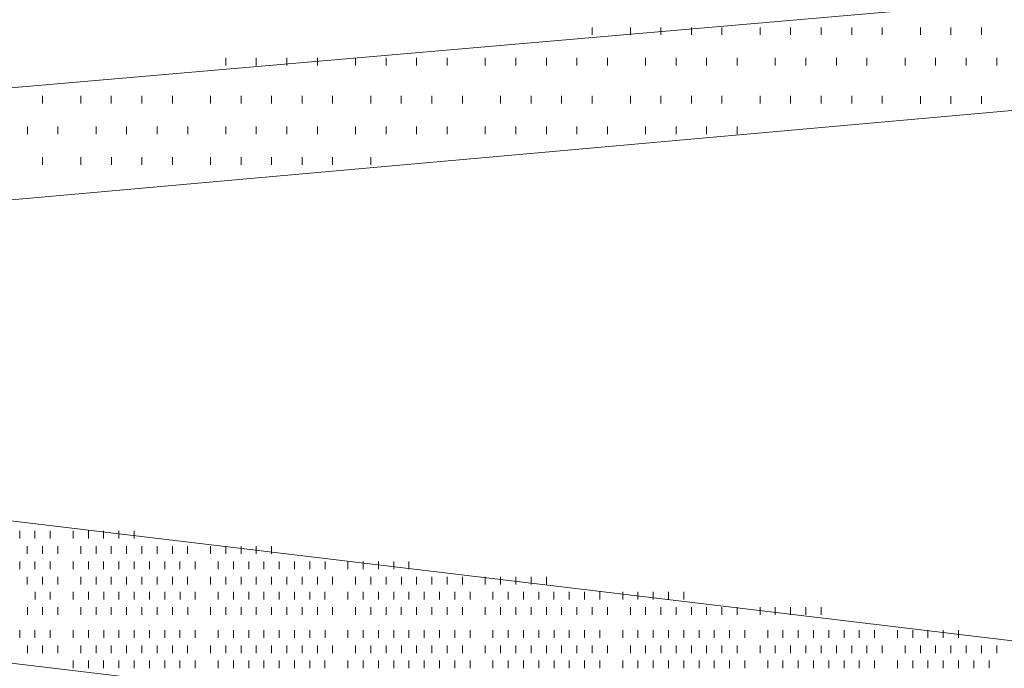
# Model space of a CAD drawing. Extents: x 309 to 1068, y 854 to 1368.
# Tile 66 of 82: x 497.63 to 506.48, y 1014.11 to 1019.94. Entities that reach past the tile are written whole.
import ezdxf

# ---------------------------------------------------------------- set-up
doc = ezdxf.new("R2010")
doc.units = 0
doc.layers.add('PDF_Geometry', color=7, linetype='CONTINUOUS', true_color=0xffffff)

msp = doc.modelspace()

# ---------------------------------------------------------------- linework, layer by layer
at = {"layer": 'PDF_Geometry', "color": 0, "lineweight": 15}
for points in [[(482.324434, 1017.267448), (482.530215, 1017.47276), (482.804434, 1017.67901), (483.147559, 1017.816354), (483.490684, 1017.953698), (483.902715, 1018.091042), (484.314277, 1018.228385), (484.794746, 1018.228385), (509.362402, 1020.355104), (509.637091, 1020.42401), (509.911777, 1020.492917), (510.185996, 1020.561354), (510.391776, 1020.629792), (510.598028, 1020.767135), (510.803809, 1020.90401), (510.872246, 1021.041823), (510.940684, 1021.179167), (511.009589, 1021.31651), (510.940684, 1021.453385), (510.872246, 1021.590729), (510.734903, 1021.659635), (510.598028, 1021.79651), (510.391776, 1021.865417), (510.117558, 1021.865417)], [(515.675964, 1019.943913), (491.108309, 1017.747819), (490.833621, 1017.747819), (490.559402, 1017.679382), (490.284715, 1017.610476), (490.078465, 1017.473132), (489.873152, 1017.405163), (489.667371, 1017.267351), (489.598465, 1017.130007), (489.529559, 1016.992663), (489.461121, 1016.855788), (489.529559, 1016.718444), (489.598465, 1016.581101), (489.735809, 1016.512663), (489.873152, 1016.374851), (490.078465, 1016.306882), (490.353152, 1016.306882)], [(490.284849, 1016.306693), (508.607818, 1014.1106)], [(483.628088, 1015.826226), (501.951056, 1013.630132), (502.156837, 1013.630132), (502.36262, 1013.561226), (502.499963, 1013.492788), (502.637307, 1013.355913), (502.705744, 1013.218101), (502.77465, 1013.081694), (502.77465, 1012.943882), (502.637307, 1012.807007), (502.568869, 1012.669194), (502.36262, 1012.532319), (502.156837, 1012.463413), (501.951056, 1012.326069), (501.67637, 1012.258101), (501.402151, 1012.188726), (501.127462, 1012.188726), (476.559807, 1010.061538)]]:
    msp.add_lwpolyline(points, dxfattribs=at)
at = {"layer": 'PDF_Geometry', "color": 252, "lineweight": 9}
for points in [[(502.774228, 1019.806618), (502.774228, 1019.875055)], [(503.117823, 1019.806618), (503.117823, 1019.875055)], [(503.392509, 1019.806618), (503.392509, 1019.875055)], [(503.666728, 1019.806618), (503.666728, 1019.875055)], [(503.941416, 1019.806618), (503.941416, 1019.875055)], [(504.284541, 1019.806618), (504.284541, 1019.875055)], [(504.55876, 1019.806618), (504.55876, 1019.875055)], [(504.833447, 1019.806618), (504.833447, 1019.875055)], [(505.108135, 1019.806618), (505.108135, 1019.875055)], [(505.382353, 1019.806618), (505.382353, 1019.875055)], [(505.725478, 1019.806618), (505.725478, 1019.875055)], [(506.000166, 1019.806618), (506.000166, 1019.875055)], [(506.274385, 1019.806618), (506.274385, 1019.875055)], [(499.480791, 1019.53193), (499.480791, 1019.600837)], [(499.755009, 1019.53193), (499.755009, 1019.600837)], [(500.029697, 1019.53193), (500.029697, 1019.600837)], [(500.304385, 1019.53193), (500.304385, 1019.600837)], [(500.647041, 1019.53193), (500.647041, 1019.600837)], [(500.921728, 1019.53193), (500.921728, 1019.600837)], [(501.196416, 1019.53193), (501.196416, 1019.600837)], [(501.470635, 1019.53193), (501.470635, 1019.600837)], [(501.813759, 1019.53193), (501.813759, 1019.600837)], [(502.087978, 1019.53193), (502.087978, 1019.600837)], [(502.362666, 1019.53193), (502.362666, 1019.600837)], [(502.637353, 1019.53193), (502.637353, 1019.600837)], [(502.912041, 1019.53193), (502.912041, 1019.600837)], [(503.254698, 1019.53193), (503.254698, 1019.600837)], [(503.529385, 1019.53193), (503.529385, 1019.600837)], [(503.803603, 1019.53193), (503.803603, 1019.600837)], [(504.078291, 1019.53193), (504.078291, 1019.600837)], [(504.421416, 1019.53193), (504.421416, 1019.600837)], [(504.696103, 1019.53193), (504.696103, 1019.600837)], [(504.970322, 1019.53193), (504.970322, 1019.600837)], [(505.24501, 1019.53193), (505.24501, 1019.600837)], [(505.588135, 1019.53193), (505.588135, 1019.600837)], [(505.862353, 1019.53193), (505.862353, 1019.600837)], [(506.137041, 1019.53193), (506.137041, 1019.600837)], [(506.411728, 1019.53193), (506.411728, 1019.600837)], [(497.833603, 1019.188805), (497.833603, 1019.257712)], [(498.176728, 1019.188805), (498.176728, 1019.257712)], [(498.450947, 1019.188805), (498.450947, 1019.257712)], [(498.725635, 1019.188805), (498.725635, 1019.257712)], [(498.999853, 1019.188805), (498.999853, 1019.257712)], [(499.342978, 1019.188805), (499.342978, 1019.257712)], [(499.617666, 1019.188805), (499.617666, 1019.257712)], [(499.892353, 1019.188805), (499.892353, 1019.257712)], [(500.166572, 1019.188805), (500.166572, 1019.257712)], [(500.44126, 1019.188805), (500.44126, 1019.257712)], [(500.784385, 1019.188805), (500.784385, 1019.257712)], [(501.058603, 1019.188805), (501.058603, 1019.257712)], [(501.333291, 1019.188805), (501.333291, 1019.257712)], [(501.607978, 1019.188805), (501.607978, 1019.257712)], [(501.951104, 1019.188805), (501.951104, 1019.257712)], [(502.225791, 1019.188805), (502.225791, 1019.257712)], [(502.50001, 1019.188805), (502.50001, 1019.257712)], [(502.774228, 1019.188805), (502.774228, 1019.257712)], [(503.117823, 1019.188805), (503.117823, 1019.257712)], [(503.392509, 1019.188805), (503.392509, 1019.257712)], [(503.666728, 1019.188805), (503.666728, 1019.257712)], [(503.941416, 1019.188805), (503.941416, 1019.257712)], [(504.284541, 1019.188805), (504.284541, 1019.257712)], [(504.55876, 1019.188805), (504.55876, 1019.257712)], [(504.833447, 1019.188805), (504.833447, 1019.257712)], [(505.108135, 1019.188805), (505.108135, 1019.257712)], [(505.382353, 1019.188805), (505.382353, 1019.257712)], [(505.725532, 1019.188659), (505.725532, 1019.257565)], [(506.00022, 1019.188659), (506.00022, 1019.257565)], [(506.274439, 1019.188659), (506.274439, 1019.257565)], [(497.696314, 1018.91444), (497.696314, 1018.982878)], [(497.971002, 1018.91444), (497.971002, 1018.982878)], [(498.314126, 1018.91444), (498.314126, 1018.982878)], [(498.588345, 1018.91444), (498.588345, 1018.982878)], [(498.863032, 1018.91444), (498.863032, 1018.982878)], [(499.13772, 1018.91444), (499.13772, 1018.982878)], [(499.480845, 1018.91444), (499.480845, 1018.982878)], [(499.755064, 1018.91444), (499.755064, 1018.982878)], [(500.029751, 1018.91444), (500.029751, 1018.982878)], [(500.30397, 1018.91444), (500.30397, 1018.982878)], [(500.647095, 1018.91444), (500.647095, 1018.982878)], [(500.921782, 1018.91444), (500.921782, 1018.982878)], [(501.19647, 1018.91444), (501.19647, 1018.982878)], [(501.470689, 1018.91444), (501.470689, 1018.982878)], [(501.813814, 1018.91444), (501.813814, 1018.982878)], [(502.088032, 1018.91444), (502.088032, 1018.982878)], [(502.36272, 1018.91444), (502.36272, 1018.982878)], [(502.637407, 1018.91444), (502.637407, 1018.982878)], [(502.912095, 1018.91444), (502.912095, 1018.982878)], [(503.254751, 1018.91444), (503.254751, 1018.982878)], [(503.529439, 1018.91444), (503.529439, 1018.982878)], [(503.803657, 1018.91444), (503.803657, 1018.982878)], [(504.078345, 1018.91444), (504.078345, 1018.982878)], [(497.833189, 1018.639753), (497.833189, 1018.70819)], [(498.176782, 1018.639753), (498.176782, 1018.70819)], [(498.45147, 1018.639753), (498.45147, 1018.70819)], [(498.725689, 1018.639753), (498.725689, 1018.70819)], [(498.999907, 1018.639753), (498.999907, 1018.70819)], [(499.343501, 1018.639753), (499.343501, 1018.70819)], [(499.61772, 1018.639753), (499.61772, 1018.70819)], [(499.892407, 1018.639753), (499.892407, 1018.70819)], [(500.167095, 1018.639753), (500.167095, 1018.70819)], [(500.441314, 1018.639753), (500.441314, 1018.70819)], [(500.784439, 1018.639753), (500.784439, 1018.70819)], [(497.627634, 1015.277183), (497.627634, 1015.345621)], [(497.764978, 1015.277183), (497.764978, 1015.345621)], [(497.902322, 1015.277183), (497.902322, 1015.345621)], [(498.108103, 1015.277183), (498.108103, 1015.345621)], [(498.245447, 1015.277183), (498.245447, 1015.345621)], [(498.382322, 1015.277183), (498.382322, 1015.345621)], [(498.519665, 1015.277183), (498.519665, 1015.345621)], [(498.657009, 1015.277183), (498.657009, 1015.345621)], [(497.696072, 1015.140308), (497.696072, 1015.208746)], [(497.833415, 1015.140308), (497.833415, 1015.208746)], [(497.970759, 1015.140308), (497.970759, 1015.208746)], [(498.17654, 1015.140308), (498.17654, 1015.208746)], [(498.313884, 1015.140308), (498.313884, 1015.208746)], [(498.451228, 1015.140308), (498.451228, 1015.208746)], [(498.588572, 1015.140308), (498.588572, 1015.208746)], [(498.725447, 1015.140308), (498.725447, 1015.208746)], [(498.86279, 1015.140308), (498.86279, 1015.208746)], [(499.000134, 1015.140308), (499.000134, 1015.208746)], [(499.137478, 1015.140308), (499.137478, 1015.208746)], [(499.343259, 1015.140308), (499.343259, 1015.208746)], [(499.480603, 1015.140308), (499.480603, 1015.208746)], [(499.617947, 1015.140308), (499.617947, 1015.208746)], [(499.754822, 1015.140308), (499.754822, 1015.208746)], [(499.892165, 1015.140308), (499.892165, 1015.208746)], [(497.627634, 1015.002968), (497.627634, 1015.071406)], [(497.764978, 1015.002968), (497.764978, 1015.071406)], [(497.902322, 1015.002968), (497.902322, 1015.071406)], [(498.108103, 1015.002968), (498.108103, 1015.071406)], [(498.245447, 1015.002968), (498.245447, 1015.071406)], [(498.382322, 1015.002968), (498.382322, 1015.071406)], [(498.519665, 1015.002968), (498.519665, 1015.071406)], [(498.657009, 1015.002968), (498.657009, 1015.071406)], [(498.794353, 1015.002968), (498.794353, 1015.071406)], [(498.931697, 1015.002968), (498.931697, 1015.071406)], [(499.068572, 1015.002968), (499.068572, 1015.071406)], [(499.206384, 1015.002968), (499.206384, 1015.071406)], [(499.411697, 1015.002968), (499.411697, 1015.071406)], [(499.54904, 1015.002968), (499.54904, 1015.071406)], [(499.686384, 1015.002968), (499.686384, 1015.071406)], [(499.823728, 1015.002968), (499.823728, 1015.071406)], [(499.961072, 1015.002968), (499.961072, 1015.071406)], [(500.097947, 1015.002968), (500.097947, 1015.071406)], [(500.23529, 1015.002968), (500.23529, 1015.071406)], [(500.372634, 1015.002968), (500.372634, 1015.071406)], [(500.578415, 1015.002968), (500.578415, 1015.071406)], [(500.715759, 1015.002968), (500.715759, 1015.071406)], [(500.853103, 1015.002968), (500.853103, 1015.071406)], [(500.990447, 1015.002968), (500.990447, 1015.071406)], [(501.127322, 1015.002968), (501.127322, 1015.071406)], [(497.696072, 1014.865625), (497.696072, 1014.934062)], [(497.833415, 1014.865625), (497.833415, 1014.934062)], [(497.970759, 1014.865625), (497.970759, 1014.934062)], [(498.17654, 1014.865625), (498.17654, 1014.934062)], [(498.313884, 1014.865625), (498.313884, 1014.934062)], [(498.451228, 1014.865625), (498.451228, 1014.934062)], [(498.588572, 1014.865625), (498.588572, 1014.934062)], [(498.725447, 1014.865625), (498.725447, 1014.934062)], [(498.86279, 1014.865625), (498.86279, 1014.934062)], [(499.000134, 1014.865625), (499.000134, 1014.934062)], [(499.137478, 1014.865625), (499.137478, 1014.934062)], [(499.343259, 1014.865625), (499.343259, 1014.934062)], [(499.480603, 1014.865625), (499.480603, 1014.934062)], [(499.617947, 1014.865625), (499.617947, 1014.934062)], [(499.754822, 1014.865625), (499.754822, 1014.934062)], [(499.892165, 1014.865625), (499.892165, 1014.934062)], [(500.029509, 1014.865625), (500.029509, 1014.934062)], [(500.166853, 1014.865625), (500.166853, 1014.934062)], [(500.304197, 1014.865625), (500.304197, 1014.934062)], [(500.441072, 1014.865625), (500.441072, 1014.934062)], [(500.647322, 1014.865625), (500.647322, 1014.934062)], [(500.784197, 1014.865625), (500.784197, 1014.934062)], [(500.922009, 1014.865625), (500.922009, 1014.934062)], [(501.058884, 1014.865625), (501.058884, 1014.934062)], [(501.196228, 1014.865625), (501.196228, 1014.934062)], [(501.333572, 1014.865625), (501.333572, 1014.934062)], [(501.470447, 1014.865625), (501.470447, 1014.934062)], [(501.60779, 1014.865625), (501.60779, 1014.934062)], [(501.813572, 1014.865625), (501.813572, 1014.934062)], [(501.950915, 1014.865625), (501.950915, 1014.934062)], [(502.088259, 1014.865625), (502.088259, 1014.934062)], [(502.225603, 1014.865625), (502.225603, 1014.934062)], [(502.362947, 1014.865625), (502.362947, 1014.934062)], [(497.765207, 1014.728181), (497.765207, 1014.797088)], [(497.902082, 1014.728181), (497.902082, 1014.797088)], [(498.107863, 1014.728181), (498.107863, 1014.797088)], [(498.245207, 1014.728181), (498.245207, 1014.797088)], [(498.382551, 1014.728181), (498.382551, 1014.797088)], [(498.519894, 1014.728181), (498.519894, 1014.797088)], [(498.656769, 1014.728181), (498.656769, 1014.797088)], [(498.794582, 1014.728181), (498.794582, 1014.797088)], [(498.931457, 1014.728181), (498.931457, 1014.797088)], [(499.068801, 1014.728181), (499.068801, 1014.797088)], [(499.206144, 1014.728181), (499.206144, 1014.797088)], [(499.411926, 1014.728181), (499.411926, 1014.797088)], [(499.548801, 1014.728181), (499.548801, 1014.797088)], [(499.686613, 1014.728181), (499.686613, 1014.797088)], [(499.823488, 1014.728181), (499.823488, 1014.797088)], [(499.960832, 1014.728181), (499.960832, 1014.797088)], [(500.098176, 1014.728181), (500.098176, 1014.797088)], [(500.235519, 1014.728181), (500.235519, 1014.797088)], [(500.372394, 1014.728181), (500.372394, 1014.797088)], [(500.578644, 1014.728181), (500.578644, 1014.797088)], [(500.715519, 1014.728181), (500.715519, 1014.797088)], [(500.853332, 1014.728181), (500.853332, 1014.797088)], [(500.990207, 1014.728181), (500.990207, 1014.797088)], [(501.127551, 1014.728181), (501.127551, 1014.797088)], [(501.264426, 1014.728181), (501.264426, 1014.797088)], [(501.402238, 1014.728181), (501.402238, 1014.797088)], [(501.539113, 1014.728181), (501.539113, 1014.797088)], [(501.676457, 1014.728181), (501.676457, 1014.797088)], [(501.882238, 1014.728181), (501.882238, 1014.797088)], [(502.019582, 1014.728181), (502.019582, 1014.797088)], [(502.156926, 1014.728181), (502.156926, 1014.797088)], [(502.294269, 1014.728181), (502.294269, 1014.797088)], [(502.431144, 1014.728181), (502.431144, 1014.797088)], [(502.568957, 1014.728181), (502.568957, 1014.797088)], [(502.705832, 1014.728181), (502.705832, 1014.797088)], [(502.843176, 1014.728181), (502.843176, 1014.797088)], [(503.048957, 1014.728181), (503.048957, 1014.797088)], [(503.186301, 1014.728181), (503.186301, 1014.797088)], [(503.323176, 1014.728181), (503.323176, 1014.797088)], [(503.460988, 1014.728181), (503.460988, 1014.797088)], [(503.597863, 1014.728181), (503.597863, 1014.797088)], [(497.696301, 1014.591306), (497.696301, 1014.659744)], [(497.833176, 1014.591306), (497.833176, 1014.659744)], [(497.970988, 1014.591306), (497.970988, 1014.659744)], [(498.176301, 1014.591306), (498.176301, 1014.659744)], [(498.314113, 1014.591306), (498.314113, 1014.659744)], [(498.450988, 1014.591306), (498.450988, 1014.659744)], [(498.588332, 1014.591306), (498.588332, 1014.659744)], [(498.725676, 1014.591306), (498.725676, 1014.659744)], [(498.863019, 1014.591306), (498.863019, 1014.659744)], [(498.999894, 1014.591306), (498.999894, 1014.659744)], [(499.137707, 1014.591306), (499.137707, 1014.659744)], [(499.343019, 1014.591306), (499.343019, 1014.659744)], [(499.480832, 1014.591306), (499.480832, 1014.659744)], [(499.617707, 1014.591306), (499.617707, 1014.659744)], [(499.755051, 1014.591306), (499.755051, 1014.659744)], [(499.891926, 1014.591306), (499.891926, 1014.659744)], [(500.029738, 1014.591306), (500.029738, 1014.659744)], [(500.166613, 1014.591306), (500.166613, 1014.659744)], [(500.303957, 1014.591306), (500.303957, 1014.659744)], [(500.441301, 1014.591306), (500.441301, 1014.659744)], [(500.647082, 1014.591306), (500.647082, 1014.659744)], [(500.784426, 1014.591306), (500.784426, 1014.659744)], [(500.921769, 1014.591306), (500.921769, 1014.659744)], [(501.058644, 1014.591306), (501.058644, 1014.659744)], [(501.196457, 1014.591306), (501.196457, 1014.659744)], [(501.333332, 1014.591306), (501.333332, 1014.659744)], [(501.470676, 1014.591306), (501.470676, 1014.659744)], [(501.607551, 1014.591306), (501.607551, 1014.659744)], [(501.813801, 1014.591306), (501.813801, 1014.659744)], [(501.951144, 1014.591306), (501.951144, 1014.659744)], [(502.088019, 1014.591306), (502.088019, 1014.659744)], [(502.225832, 1014.591306), (502.225832, 1014.659744)], [(502.362707, 1014.591306), (502.362707, 1014.659744)], [(502.500051, 1014.591306), (502.500051, 1014.659744)], [(502.637394, 1014.591306), (502.637394, 1014.659744)], [(502.774269, 1014.591306), (502.774269, 1014.659744)], [(502.912082, 1014.591306), (502.912082, 1014.659744)], [(503.117863, 1014.591306), (503.117863, 1014.659744)], [(503.254738, 1014.591306), (503.254738, 1014.659744)], [(503.392082, 1014.591306), (503.392082, 1014.659744)], [(503.529425, 1014.591306), (503.529425, 1014.659744)], [(503.666769, 1014.591306), (503.666769, 1014.659744)], [(503.803644, 1014.591306), (503.803644, 1014.659744)], [(503.941457, 1014.591306), (503.941457, 1014.659744)], [(504.078332, 1014.591306), (504.078332, 1014.659744)], [(504.284582, 1014.591306), (504.284582, 1014.659744)], [(504.421457, 1014.591306), (504.421457, 1014.659744)], [(504.558801, 1014.591306), (504.558801, 1014.659744)], [(504.695676, 1014.591306), (504.695676, 1014.659744)], [(504.833489, 1014.591306), (504.833489, 1014.659744)], [(497.627821, 1014.385016), (497.627821, 1014.453922)], [(497.764696, 1014.385016), (497.764696, 1014.453922)], [(497.902039, 1014.385016), (497.902039, 1014.453922)], [(498.107821, 1014.385016), (498.107821, 1014.453922)], [(498.245164, 1014.385016), (498.245164, 1014.453922)], [(498.382508, 1014.385016), (498.382508, 1014.453922)], [(498.519852, 1014.385016), (498.519852, 1014.453922)], [(498.657196, 1014.385016), (498.657196, 1014.453922)], [(498.794071, 1014.385016), (498.794071, 1014.453922)], [(498.931414, 1014.385016), (498.931414, 1014.453922)], [(499.068758, 1014.385016), (499.068758, 1014.453922)], [(499.206102, 1014.385016), (499.206102, 1014.453922)], [(499.411883, 1014.385016), (499.411883, 1014.453922)], [(499.549227, 1014.385016), (499.549227, 1014.453922)], [(499.686571, 1014.385016), (499.686571, 1014.453922)], [(499.823446, 1014.385016), (499.823446, 1014.453922)], [(499.960789, 1014.385016), (499.960789, 1014.453922)], [(500.098133, 1014.385016), (500.098133, 1014.453922)], [(500.235477, 1014.385016), (500.235477, 1014.453922)], [(500.372821, 1014.385016), (500.372821, 1014.453922)], [(500.578602, 1014.385016), (500.578602, 1014.453922)], [(500.715946, 1014.385016), (500.715946, 1014.453922)], [(500.852821, 1014.385016), (500.852821, 1014.453922)], [(500.990164, 1014.385016), (500.990164, 1014.453922)], [(501.127508, 1014.385016), (501.127508, 1014.453922)], [(501.264852, 1014.385016), (501.264852, 1014.453922)], [(501.402196, 1014.385016), (501.402196, 1014.453922)], [(501.539071, 1014.385016), (501.539071, 1014.453922)], [(501.676414, 1014.385016), (501.676414, 1014.453922)], [(501.882196, 1014.385016), (501.882196, 1014.453922)], [(502.019539, 1014.385016), (502.019539, 1014.453922)], [(502.156883, 1014.385016), (502.156883, 1014.453922)], [(502.294227, 1014.385016), (502.294227, 1014.453922)], [(502.431571, 1014.385016), (502.431571, 1014.453922)], [(502.568446, 1014.385016), (502.568446, 1014.453922)], [(502.705789, 1014.385016), (502.705789, 1014.453922)], [(502.843133, 1014.385016), (502.843133, 1014.453922)], [(503.048914, 1014.385016), (503.048914, 1014.453922)], [(503.186258, 1014.385016), (503.186258, 1014.453922)], [(503.323601, 1014.385016), (503.323601, 1014.453922)], [(503.460946, 1014.385016), (503.460946, 1014.453922)], [(503.597821, 1014.385016), (503.597821, 1014.453922)], [(503.735164, 1014.385016), (503.735164, 1014.453922)], [(503.872509, 1014.385016), (503.872509, 1014.453922)], [(504.009852, 1014.385016), (504.009852, 1014.453922)], [(504.147195, 1014.385016), (504.147195, 1014.453922)], [(504.352977, 1014.385016), (504.352977, 1014.453922)], [(504.490321, 1014.385016), (504.490321, 1014.453922)], [(504.627195, 1014.385016), (504.627195, 1014.453922)], [(504.76454, 1014.385016), (504.76454, 1014.453922)], [(504.901883, 1014.385016), (504.901883, 1014.453922)], [(505.039226, 1014.385016), (505.039226, 1014.453922)], [(505.176571, 1014.385016), (505.176571, 1014.453922)], [(505.313446, 1014.385016), (505.313446, 1014.453922)], [(505.519696, 1014.385016), (505.519696, 1014.453922)], [(505.656571, 1014.385016), (505.656571, 1014.453922)], [(505.793914, 1014.385016), (505.793914, 1014.453922)], [(505.931258, 1014.385016), (505.931258, 1014.453922)], [(506.068602, 1014.385016), (506.068602, 1014.453922)], [(497.696258, 1014.248141), (497.696258, 1014.316578)], [(497.833602, 1014.248141), (497.833602, 1014.316578)], [(497.970946, 1014.248141), (497.970946, 1014.316578)], [(498.176727, 1014.248141), (498.176727, 1014.316578)], [(498.314071, 1014.248141), (498.314071, 1014.316578)], [(498.450946, 1014.248141), (498.450946, 1014.316578)], [(498.588289, 1014.248141), (498.588289, 1014.316578)], [(498.725633, 1014.248141), (498.725633, 1014.316578)], [(498.862977, 1014.248141), (498.862977, 1014.316578)], [(499.000321, 1014.248141), (499.000321, 1014.316578)], [(499.137196, 1014.248141), (499.137196, 1014.316578)], [(499.343446, 1014.248141), (499.343446, 1014.316578)], [(499.480321, 1014.248141), (499.480321, 1014.316578)], [(499.617664, 1014.248141), (499.617664, 1014.316578)], [(499.755008, 1014.248141), (499.755008, 1014.316578)], [(499.892352, 1014.248141), (499.892352, 1014.316578)], [(500.029696, 1014.248141), (500.029696, 1014.316578)], [(500.166571, 1014.248141), (500.166571, 1014.316578)], [(500.303914, 1014.248141), (500.303914, 1014.316578)], [(500.441258, 1014.248141), (500.441258, 1014.316578)], [(500.647039, 1014.248141), (500.647039, 1014.316578)], [(500.784383, 1014.248141), (500.784383, 1014.316578)], [(500.921727, 1014.248141), (500.921727, 1014.316578)], [(501.059071, 1014.248141), (501.059071, 1014.316578)], [(501.195946, 1014.248141), (501.195946, 1014.316578)], [(501.333289, 1014.248141), (501.333289, 1014.316578)], [(501.470633, 1014.248141), (501.470633, 1014.316578)], [(501.607977, 1014.248141), (501.607977, 1014.316578)], [(501.813758, 1014.248141), (501.813758, 1014.316578)], [(501.951102, 1014.248141), (501.951102, 1014.316578)], [(502.088446, 1014.248141), (502.088446, 1014.316578)], [(502.225321, 1014.248141), (502.225321, 1014.316578)], [(502.362664, 1014.248141), (502.362664, 1014.316578)], [(502.500008, 1014.248141), (502.500008, 1014.316578)], [(502.637352, 1014.248141), (502.637352, 1014.316578)], [(502.774696, 1014.248141), (502.774696, 1014.316578)], [(502.911571, 1014.248141), (502.911571, 1014.316578)], [(503.117821, 1014.248141), (503.117821, 1014.316578)], [(503.254696, 1014.248141), (503.254696, 1014.316578)], [(503.392039, 1014.248141), (503.392039, 1014.316578)], [(503.529383, 1014.248141), (503.529383, 1014.316578)], [(503.666727, 1014.248141), (503.666727, 1014.316578)], [(503.804071, 1014.248141), (503.804071, 1014.316578)], [(503.940946, 1014.248141), (503.940946, 1014.316578)], [(504.078289, 1014.248141), (504.078289, 1014.316578)], [(504.28407, 1014.248141), (504.28407, 1014.316578)], [(504.421414, 1014.248141), (504.421414, 1014.316578)], [(504.558758, 1014.248141), (504.558758, 1014.316578)], [(504.696102, 1014.248141), (504.696102, 1014.316578)], [(504.833351, 1014.247901), (504.833351, 1014.316339)], [(504.970226, 1014.247901), (504.970226, 1014.316339)], [(505.108038, 1014.247901), (505.108038, 1014.316339)], [(505.244913, 1014.247901), (505.244913, 1014.316339)], [(505.382257, 1014.247901), (505.382257, 1014.316339)], [(505.588038, 1014.247901), (505.588038, 1014.316339)], [(505.725382, 1014.247901), (505.725382, 1014.316339)], [(505.862726, 1014.247901), (505.862726, 1014.316339)], [(506.00007, 1014.247901), (506.00007, 1014.316339)], [(506.137413, 1014.247901), (506.137413, 1014.316339)], [(506.274288, 1014.247901), (506.274288, 1014.316339)], [(506.411632, 1014.247901), (506.411632, 1014.316339)], [(498.107726, 1014.111026), (498.107726, 1014.179464)], [(498.245538, 1014.111026), (498.245538, 1014.179464)], [(498.382413, 1014.111026), (498.382413, 1014.179464)], [(498.519757, 1014.111026), (498.519757, 1014.179464)], [(498.656632, 1014.111026), (498.656632, 1014.179464)], [(498.794445, 1014.111026), (498.794445, 1014.179464)], [(498.93132, 1014.111026), (498.93132, 1014.179464)], [(499.068663, 1014.111026), (499.068663, 1014.179464)], [(499.206007, 1014.111026), (499.206007, 1014.179464)], [(499.411788, 1014.111026), (499.411788, 1014.179464)], [(499.549132, 1014.111026), (499.549132, 1014.179464)], [(499.686476, 1014.111026), (499.686476, 1014.179464)], [(499.823351, 1014.111026), (499.823351, 1014.179464)], [(499.961163, 1014.111026), (499.961163, 1014.179464)], [(500.098038, 1014.111026), (500.098038, 1014.179464)], [(500.235382, 1014.111026), (500.235382, 1014.179464)], [(500.372257, 1014.111026), (500.372257, 1014.179464)], [(500.578507, 1014.111026), (500.578507, 1014.179464)], [(500.715851, 1014.111026), (500.715851, 1014.179464)], [(500.853195, 1014.111026), (500.853195, 1014.179464)], [(500.990538, 1014.111026), (500.990538, 1014.179464)], [(501.127413, 1014.111026), (501.127413, 1014.179464)], [(501.264757, 1014.111026), (501.264757, 1014.179464)], [(501.402101, 1014.111026), (501.402101, 1014.179464)], [(501.538976, 1014.111026), (501.538976, 1014.179464)], [(501.676788, 1014.111026), (501.676788, 1014.179464)], [(501.88257, 1014.111026), (501.88257, 1014.179464)], [(502.019913, 1014.111026), (502.019913, 1014.179464)], [(502.156788, 1014.111026), (502.156788, 1014.179464)], [(502.294132, 1014.111026), (502.294132, 1014.179464)], [(502.431476, 1014.111026), (502.431476, 1014.179464)], [(502.56882, 1014.111026), (502.56882, 1014.179464)], [(502.706163, 1014.111026), (502.706163, 1014.179464)], [(502.843038, 1014.111026), (502.843038, 1014.179464)], [(503.049288, 1014.111026), (503.049288, 1014.179464)], [(503.186163, 1014.111026), (503.186163, 1014.179464)], [(503.323507, 1014.111026), (503.323507, 1014.179464)], [(503.460851, 1014.111026), (503.460851, 1014.179464)], [(503.598195, 1014.111026), (503.598195, 1014.179464)], [(503.735538, 1014.111026), (503.735538, 1014.179464)], [(503.872413, 1014.111026), (503.872413, 1014.179464)], [(504.009757, 1014.111026), (504.009757, 1014.179464)], [(504.147101, 1014.111026), (504.147101, 1014.179464)], [(504.352882, 1014.111026), (504.352882, 1014.179464)], [(504.490226, 1014.111026), (504.490226, 1014.179464)], [(504.62757, 1014.111026), (504.62757, 1014.179464)], [(504.764913, 1014.111026), (504.764913, 1014.179464)], [(504.901788, 1014.111026), (504.901788, 1014.179464)], [(505.039132, 1014.111026), (505.039132, 1014.179464)], [(505.176476, 1014.111026), (505.176476, 1014.179464)], [(505.31382, 1014.111026), (505.31382, 1014.179464)], [(505.519132, 1014.111026), (505.519132, 1014.179464)], [(505.656945, 1014.111026), (505.656945, 1014.179464)], [(505.79382, 1014.111026), (505.79382, 1014.179464)], [(505.931163, 1014.111026), (505.931163, 1014.179464)], [(506.068507, 1014.111026), (506.068507, 1014.179464)], [(506.205851, 1014.111026), (506.205851, 1014.179464)], [(506.343195, 1014.111026), (506.343195, 1014.179464)]]:
    msp.add_lwpolyline(points, dxfattribs=at)

doc.saveas('drawing.dxf')
